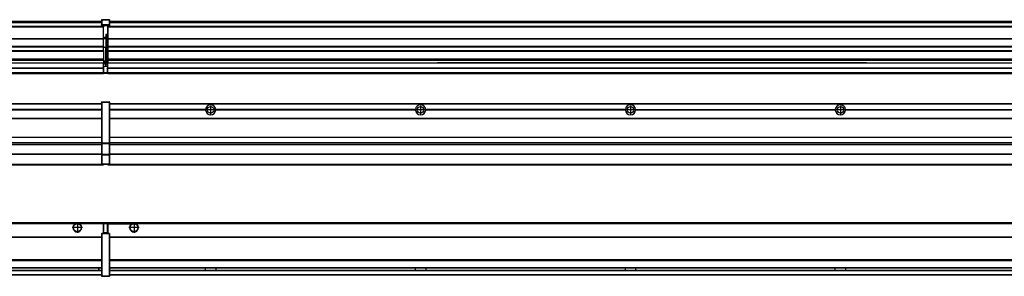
# Model space of a CAD drawing. Header units: inches. Extents: x -381 to 14628, y -418 to 176.
# Tile 22 of 36: x 3371 to 4309, y -154 to 90. Entities that reach past the tile are written whole.
import ezdxf

# ---------------------------------------------------------------- set-up
doc = ezdxf.new("R2010")
doc.units = ezdxf.units.IN
doc.linetypes.add('DOT_CENTER', pattern=[14, 12, -1, 0, -1])
doc.layers.add('1', color=7, linetype='Continuous')

# ---------------------------------------------------------------- blocks, each defined once
blk = doc.blocks.new('Modulos_intermedio__FL-14__2__19', base_point=(3455.18, -48.03))
at = {"color": 7, "linetype": 'Continuous'}
for p, q in [((3456.88, 10.47), (4849.18, 10.47)), ((3456.88, 10.22), (4849.18, 10.22)), ((3476.43, 10.47), (3476.48, 10.52)), ((3476.48, 10.52), (3483.88, 10.52)), ((3483.93, 10.47), (3483.88, 10.52)), ((3548.29, 4.77), (3456.88, 4.77)), ((3548.28, 4.47), (3456.88, 4.47)), ((3548.29, 4.17), (3456.88, 4.17)), ((3548.28, 4.47), (3548.29, 4.77)), ((3548.29, 4.17), (3548.28, 4.47)), ((3550.45, 6.05), (3550.45, 6.04)), ((3550.45, 2.91), (3550.45, 2.9)), ((3748.29, 4.77), (3558.07, 4.77)), ((3558.07, 4.77), (3558.08, 4.47)), ((3558.08, 4.47), (3558.07, 4.17)), ((3748.29, 4.17), (3558.07, 4.17)), ((3748.28, 4.47), (3558.08, 4.47)), ((3748.28, 4.47), (3748.29, 4.77)), ((3748.29, 4.17), (3748.28, 4.47)), ((3948.29, 4.77), (3758.07, 4.77)), ((3758.07, 4.77), (3758.08, 4.47)), ((3758.08, 4.47), (3758.07, 4.17)), ((3948.29, 4.17), (3758.07, 4.17)), ((3948.28, 4.47), (3758.08, 4.47)), ((3948.28, 4.47), (3948.29, 4.77)), ((3948.29, 4.17), (3948.28, 4.47)), ((3958.07, 4.77), (4148.29, 4.77)), ((3958.07, 4.77), (3958.08, 4.47)), ((3958.08, 4.47), (3958.07, 4.17)), ((4148.29, 4.17), (3958.07, 4.17)), ((4148.28, 4.47), (3958.08, 4.47)), ((4148.28, 4.47), (4148.29, 4.77)), ((4148.29, 4.17), (4148.28, 4.47)), ((4158.07, 4.77), (4158.08, 4.47)), ((4158.07, 4.77), (4348.29, 4.77)), ((4158.08, 4.47), (4158.07, 4.17)), ((4348.29, 4.17), (4158.07, 4.17)), ((4348.28, 4.47), (4158.08, 4.47)), ((3456.88, -3.53), (4849.18, -3.53)), ((3456.88, -3.78), (4849.18, -3.78)), ((4849.18, -4.03), (3456.88, -4.03)), ((3456.88, -21.53), (4849.18, -21.53)), ((3456.88, -21.78), (4849.18, -21.78)), ((3456.88, -26.73), (4849.18, -26.73)), ((3456.88, -26.82), (4849.18, -26.82)), ((3456.88, -28.37), (4849.18, -28.37)), ((3456.88, -28.53), (4849.18, -28.53)), ((3456.88, -28.65), (4849.18, -28.65)), ((4849.18, -38.02), (3456.88, -38.02)), ((4849.18, -38.11), (3456.88, -38.11)), ((3455.18, -47.53), (3455.18, -48.03)), ((3455.18, -48.03), (4851.18, -48.03)), ((3456.63, -47.53), (4849.43, -47.53))]:
    blk.add_line(p, q, dxfattribs=at)
for centre in [(3553.18, 4.47), (3753.18, 4.47), (3953.18, 4.47), (4153.18, 4.47)]:
    blk.add_circle(centre, 3.15, dxfattribs=at)
for centre, start, end in [((3553.18, 4.47), 3.5101, 176.4899), ((3553.18, 4.47), 183.51008, 356.48992), ((3753.18, 4.47), 3.5101, 176.4899), ((3753.18, 4.47), 183.51008, 356.48992), ((3953.18, 4.47), 3.5101, 176.4899), ((3953.18, 4.47), 183.51008, 356.48992), ((4153.18, 4.47), 3.5101, 176.4899), ((4153.18, 4.47), 183.51008, 356.48992)]:
    blk.add_arc(centre, 4.9, start, end, dxfattribs=at)
at = {"layer": '1', "color": 2, "linetype": 'DOT_CENTER'}
for p, q in [((3557.33, 4.47), (3549.03, 4.47)), ((3553.18, 8.62), (3553.18, 0.32)), ((3757.33, 4.47), (3749.03, 4.47)), ((3753.18, 8.62), (3753.18, 0.32)), ((3957.33, 4.47), (3949.03, 4.47)), ((3953.18, 8.62), (3953.18, 0.32)), ((4157.33, 4.47), (4149.03, 4.47)), ((4153.18, 8.62), (4153.18, 0.32))]:
    blk.add_line(p, q, dxfattribs=at)
blk = doc.blocks.new('Modulos_intermedio__FL-14___26', base_point=(2055.18, -48.03))
at = {"color": 7, "linetype": 'Continuous'}
for p, q in [((2056.88, 10.47), (3449.18, 10.47)), ((2056.88, 10.22), (3449.18, 10.22)), ((3422.43, 10.47), (3422.48, 10.52)), ((3422.48, 10.52), (3429.88, 10.52)), ((3429.93, 10.47), (3429.88, 10.52)), ((3449.18, 11.72), (3449.19, 11.79)), ((3449.18, 11.72), (3449.18, 11.47)), ((3449.18, 11.47), (3449.18, -27.21)), ((3449.18, 11.47), (3449.43, 11.47)), ((3449.19, 11.79), (3449.2, 11.82)), ((3449.2, 11.82), (3449.22, 11.86)), ((3449.22, 11.86), (3449.25, 11.9)), ((3449.25, 11.9), (3449.29, 11.93)), ((3449.29, 11.93), (3449.34, 11.96)), ((3449.34, 11.96), (3449.36, 11.96)), ((3449.36, 11.96), (3449.43, 11.97)), ((3449.43, 11.97), (3449.43, 11.47)), ((3449.43, 11.97), (3456.63, 11.97)), ((3456.63, 11.47), (3449.43, 11.47)), ((3449.43, 11.47), (3449.43, -27.21)), ((3456.63, 11.97), (3456.63, 11.47)), ((3456.7, 11.96), (3456.63, 11.97)), ((3456.88, 11.47), (3456.63, 11.47)), ((3456.63, 11.47), (3456.63, -27.21)), ((3456.72, 11.96), (3456.7, 11.96)), ((3456.76, 11.93), (3456.72, 11.96)), ((3456.8, 11.9), (3456.76, 11.93)), ((3456.84, 11.86), (3456.8, 11.9)), ((3456.86, 11.82), (3456.84, 11.86)), ((3456.87, 11.79), (3456.86, 11.82)), ((3456.88, 11.72), (3456.87, 11.79)), ((3456.88, 11.72), (3456.88, 11.47)), ((3456.88, 11.47), (3456.88, -27.21)), ((3449.18, 4.77), (3358.07, 4.77)), ((3449.18, 4.17), (3358.07, 4.17)), ((3449.18, 4.47), (3358.08, 4.47)), ((2056.88, -3.53), (3449.18, -3.53)), ((2056.88, -3.78), (3449.18, -3.78)), ((3449.18, -4.03), (2056.88, -4.03)), ((2056.88, -21.53), (3449.18, -21.53)), ((2056.88, -21.78), (3449.18, -21.78)), ((2056.88, -26.73), (3449.18, -26.73)), ((2056.88, -26.82), (3449.18, -26.82)), ((3449.18, -27.21), (3449.43, -27.21)), ((3449.18, -27.21), (3449.18, -27.52)), ((3449.18, -27.52), (3449.19, -27.54)), ((3449.18, -27.52), (3449.18, -38.19)), ((3449.19, -27.54), (3449.22, -27.57)), ((3449.22, -27.57), (3449.25, -27.59)), ((3449.25, -27.59), (3449.29, -27.6)), ((3449.29, -27.6), (3449.34, -27.61)), ((3449.34, -27.61), (3449.36, -27.61)), ((3449.36, -27.61), (3449.43, -27.62)), ((3449.43, -27.21), (3456.63, -27.21)), ((3449.43, -27.21), (3449.43, -27.62)), ((3449.43, -27.62), (3456.63, -27.62)), ((3449.43, -27.62), (3449.43, -38.3)), ((3456.63, -27.21), (3456.63, -27.62)), ((3456.88, -27.21), (3456.63, -27.21)), ((3456.7, -27.61), (3456.63, -27.62)), ((3456.63, -27.62), (3456.63, -38.3)), ((3456.72, -27.61), (3456.7, -27.61)), ((3456.76, -27.6), (3456.72, -27.61)), ((3456.8, -27.59), (3456.76, -27.6)), ((3456.84, -27.57), (3456.8, -27.59)), ((3456.87, -27.54), (3456.84, -27.57)), ((3456.88, -27.52), (3456.87, -27.54)), ((3456.88, -27.21), (3456.88, -27.52)), ((3456.88, -27.52), (3456.88, -38.19)), ((2056.88, -28.37), (3449.18, -28.37)), ((2056.88, -28.53), (3449.18, -28.53)), ((2056.88, -28.65), (3449.18, -28.65)), ((3449.18, -38.02), (2056.88, -38.02)), ((3449.18, -38.11), (2056.88, -38.11)), ((3449.18, -38.19), (3449.19, -38.22)), ((3449.18, -38.19), (3449.18, -38.71)), ((3449.18, -38.71), (3449.18, -47.03)), ((3449.18, -38.71), (3449.43, -38.71)), ((3449.19, -38.22), (3449.22, -38.25)), ((3449.22, -38.25), (3449.25, -38.27)), ((3449.25, -38.27), (3449.29, -38.28)), ((3449.29, -38.28), (3449.34, -38.29)), ((3449.34, -38.29), (3449.36, -38.29)), ((3449.36, -38.29), (3449.43, -38.3)), ((3456.63, -38.3), (3449.43, -38.3)), ((3449.43, -38.3), (3449.43, -38.71)), ((3449.43, -38.71), (3449.43, -47.03)), ((3456.63, -38.71), (3449.43, -38.71)), ((3456.7, -38.29), (3456.63, -38.3)), ((3456.63, -38.3), (3456.63, -38.71)), ((3456.88, -38.71), (3456.63, -38.71)), ((3456.63, -38.71), (3456.63, -47.03)), ((3456.72, -38.29), (3456.7, -38.29)), ((3456.76, -38.28), (3456.72, -38.29)), ((3456.8, -38.27), (3456.76, -38.28)), ((3456.84, -38.25), (3456.8, -38.27)), ((3456.87, -38.22), (3456.84, -38.25)), ((3456.88, -38.19), (3456.87, -38.22)), ((3456.88, -38.19), (3456.88, -38.71)), ((3456.88, -38.71), (3456.88, -47.03)), ((2055.18, -48.03), (3451.18, -48.03)), ((2056.63, -47.53), (3449.43, -47.53)), ((3449.18, -47.03), (3449.18, -47.28)), ((3449.18, -47.03), (3449.43, -47.03)), ((3449.18, -47.28), (3449.19, -47.34)), ((3449.19, -47.34), (3449.2, -47.37)), ((3449.2, -47.37), (3449.22, -47.41)), ((3449.22, -47.41), (3449.25, -47.45)), ((3449.25, -47.45), (3449.29, -47.49)), ((3449.29, -47.49), (3449.34, -47.51)), ((3449.34, -47.51), (3449.36, -47.52)), ((3449.36, -47.52), (3449.43, -47.53)), ((3449.43, -47.03), (3449.43, -47.53)), ((3449.43, -47.03), (3456.63, -47.03)), ((3449.43, -47.53), (3456.63, -47.53)), ((3451.18, -47.53), (3451.18, -48.03)), ((3456.88, -47.03), (3456.63, -47.03)), ((3456.63, -47.03), (3456.63, -47.53)), ((3456.7, -47.52), (3456.63, -47.53)), ((3456.72, -47.51), (3456.7, -47.52)), ((3456.76, -47.49), (3456.72, -47.51)), ((3456.8, -47.45), (3456.76, -47.49)), ((3456.84, -47.41), (3456.8, -47.45)), ((3456.86, -47.37), (3456.84, -47.41)), ((3456.87, -47.34), (3456.86, -47.37)), ((3456.88, -47.28), (3456.87, -47.34)), ((3456.88, -47.03), (3456.88, -47.28))]:
    blk.add_line(p, q, dxfattribs=at)
blk = doc.blocks.new('F-136__28', base_point=(621.12, -75.97))
for name, p in [('Modulos_intermedio__FL-14___26', (2055.18, -48.03)), ('Modulos_intermedio__FL-14__2__19', (3455.18, -48.03))]:
    blk.add_blockref(name, p)
blk = doc.blocks.new('Alzado2', base_point=(2889, -32))
blk.add_blockref('F-136__28', (621.12, -75.97))
blk = doc.blocks.new('Modulos_intermedio__FL-14__2__37', base_point=(3455.18, 38.97))
at = {"color": 7, "linetype": 'Continuous'}
for p, q in [((3455.18, 84.47), (3455.18, 83.99)), ((3456.88, 88.97), (4849.18, 88.97)), ((3456.88, 88.96), (4849.18, 88.96)), ((3456.88, 88.35), (4849.18, 88.35)), ((3456.88, 88.03), (4849.18, 88.03)), ((3456.88, 87.7), (4849.18, 87.7)), ((3455.18, 83.99), (3455.18, 83.97)), ((4851.18, 83.99), (3455.18, 83.99)), ((3455.18, 83.97), (3455.18, 83.47)), ((3455.18, 83.97), (4851.18, 83.97)), ((3455.18, 83.47), (3455.18, 72.41)), ((3455.18, 83.47), (4851.18, 83.47)), ((3455.18, 72.41), (3455.18, 72.16)), ((3455.18, 72.41), (4851.18, 72.41)), ((3455.18, 72.16), (4851.18, 72.16)), ((3455.18, 72.16), (3455.18, 64.79)), ((4851.18, 64.79), (3455.18, 64.79)), ((3455.18, 64.79), (3455.18, 64.54)), ((3455.18, 64.54), (3455.18, 60.91)), ((3455.18, 64.54), (4851.18, 64.54)), ((3455.18, 60.91), (3455.18, 60.41)), ((3455.18, 60.91), (4851.18, 60.91)), ((3455.18, 60.41), (4851.18, 60.41)), ((3455.18, 60.41), (3455.18, 59.42)), ((3455.18, 59.42), (3455.18, 53.15)), ((3455.18, 53.15), (3455.18, 51.48)), ((3455.18, 53.15), (4851.18, 53.15)), ((4851.18, 51.48), (3455.18, 51.48)), ((3455.18, 51.48), (3455.18, 51.37)), ((3455.18, 51.37), (3455.18, 49.19)), ((3455.18, 49.19), (3455.18, 49.16)), ((3455.18, 49.19), (3769.43, 49.19)), ((3455.18, 44.48), (3455.18, 49.16)), ((3455.18, 49.16), (3769.43, 49.16)), ((3778.18, 49.19), (3769.43, 49.19)), ((3769.43, 49.19), (3769.43, 49.18)), ((3769.43, 49.18), (3778.18, 49.18)), ((3769.43, 49.18), (3769.43, 49.16)), ((3769.43, 49.16), (3778.18, 49.16)), ((3778.18, 49.19), (3778.18, 49.18)), ((3969.43, 49.19), (3778.18, 49.19)), ((3778.18, 49.18), (3778.18, 49.16)), ((3778.18, 49.16), (3969.43, 49.16)), ((3969.43, 49.19), (3969.43, 49.18)), ((3978.18, 49.19), (3969.43, 49.19)), ((3969.43, 49.18), (3978.18, 49.18)), ((3969.43, 49.18), (3969.43, 49.16)), ((3969.43, 49.16), (3978.18, 49.16)), ((3978.18, 49.19), (3978.18, 49.18)), ((4169.43, 49.19), (3978.18, 49.19)), ((3978.18, 49.18), (3978.18, 49.16)), ((3978.18, 49.16), (4169.43, 49.16)), ((4178.18, 49.19), (4169.43, 49.19)), ((4169.43, 49.19), (4169.43, 49.18)), ((4169.43, 49.18), (4178.18, 49.18)), ((4169.43, 49.18), (4169.43, 49.16)), ((4169.43, 49.16), (4178.18, 49.16)), ((4178.18, 49.19), (4178.18, 49.18)), ((4178.18, 49.19), (4851.18, 49.19)), ((4178.18, 49.18), (4178.18, 49.16)), ((4178.18, 49.16), (4851.18, 49.16)), ((3455.18, 44.48), (3455.18, 44.04)), ((3455.18, 44.48), (4851.13, 44.48)), ((3455.18, 39.97), (3455.18, 44.04)), ((3455.18, 44.04), (4851.13, 44.04)), ((3455.18, 39.97), (3455.18, 39.47)), ((3455.18, 39.97), (4851.13, 39.97)), ((3455.18, 39.47), (3455.18, 39.22)), ((3455.18, 39.47), (4851.13, 39.47)), ((3455.18, 39.22), (3455.18, 38.97)), ((3455.18, 39.22), (4851.13, 39.22)), ((3455.18, 38.97), (4851.13, 38.97))]:
    blk.add_line(p, q, dxfattribs=at)
blk = doc.blocks.new('Modulos_intermedio__FL-14___44', base_point=(2055.18, 38.97))
at = {"color": 7, "linetype": 'Continuous'}
for p, q in [((2056.88, 88.97), (3449.18, 88.97)), ((2056.88, 88.96), (3449.18, 88.96)), ((2056.88, 88.35), (3449.18, 88.35)), ((2056.88, 88.03), (3449.18, 88.03)), ((2056.88, 87.7), (3449.18, 87.7)), ((3449.18, 90.22), (3449.19, 90.29)), ((3449.18, 90.22), (3449.2, 90.24)), ((3449.18, 90.16), (3449.18, 90.22)), ((3449.18, 90.22), (3449.18, 90.16)), ((3449.18, 90.16), (3449.18, 85.33)), ((3449.18, 85.33), (3449.19, 85.4)), ((3449.18, 85.33), (3449.18, 85.22)), ((3449.18, 85.22), (3449.19, 85.29)), ((3449.18, 85.22), (3449.18, 84.97)), ((3449.18, 84.97), (3449.43, 84.97)), ((3449.18, 84.97), (3449.18, 84.72)), ((3449.19, 84.66), (3449.18, 84.72)), ((3449.19, 90.29), (3449.2, 90.32)), ((3449.19, 85.4), (3449.2, 85.42)), ((3449.19, 85.29), (3449.2, 85.32)), ((3449.2, 84.63), (3449.19, 84.66)), ((3449.2, 90.32), (3449.22, 90.36)), ((3449.2, 90.24), (3449.22, 90.28)), ((3449.2, 85.42), (3449.22, 85.46)), ((3449.2, 85.32), (3449.22, 85.36)), ((3449.22, 84.59), (3449.2, 84.63)), ((3449.22, 90.36), (3449.25, 90.4)), ((3449.22, 90.28), (3449.25, 90.32)), ((3449.22, 85.46), (3449.25, 85.5)), ((3449.22, 85.36), (3449.25, 85.4)), ((3449.22, 85.36), (3449.25, 85.4)), ((3449.25, 84.55), (3449.22, 84.59)), ((3449.25, 90.4), (3449.29, 90.43)), ((3449.25, 90.32), (3449.29, 90.35)), ((3449.25, 85.5), (3449.29, 85.53)), ((3449.25, 85.4), (3449.34, 85.46)), ((3449.25, 85.4), (3449.29, 85.43)), ((3449.29, 84.51), (3449.25, 84.55)), ((3449.29, 90.43), (3449.34, 90.46)), ((3449.29, 90.35), (3449.34, 90.37)), ((3449.29, 85.53), (3449.34, 85.55)), ((3449.29, 85.43), (3449.34, 85.46)), ((3449.34, 84.49), (3449.29, 84.51)), ((3449.34, 90.46), (3449.36, 90.46)), ((3449.34, 90.37), (3449.36, 90.38)), ((3449.34, 85.55), (3449.36, 85.55)), ((3449.34, 85.46), (3449.36, 85.46)), ((3449.36, 84.48), (3449.34, 84.49)), ((3449.36, 90.46), (3449.43, 90.47)), ((3449.36, 90.38), (3449.43, 90.39)), ((3449.36, 85.55), (3449.43, 85.56)), ((3449.36, 85.46), (3449.43, 85.47)), ((3449.43, 84.47), (3449.36, 84.48)), ((3449.43, 90.47), (3456.63, 90.47)), ((3449.43, 90.47), (3449.43, 90.39)), ((3449.43, 90.39), (3456.63, 90.39)), ((3449.43, 90.39), (3449.43, 85.56)), ((3456.63, 85.56), (3449.43, 85.56)), ((3449.43, 85.56), (3449.43, 85.47)), ((3449.43, 85.47), (3449.43, 84.97)), ((3449.43, 85.47), (3456.63, 85.47)), ((3449.43, 84.97), (3451.18, 84.97)), ((3449.43, 84.97), (3449.43, 84.47)), ((3449.43, 84.47), (3451.18, 84.47)), ((3451.18, 84.97), (3454.88, 84.97)), ((3451.18, 84.97), (3451.18, 83.97)), ((3454.88, 84.97), (3456.63, 84.97)), ((3454.88, 84.97), (3454.88, 77.44)), ((3454.88, 84.47), (3456.63, 84.47)), ((3456.63, 90.47), (3456.63, 90.39)), ((3456.7, 90.46), (3456.63, 90.47)), ((3456.63, 90.39), (3456.63, 85.56)), ((3456.7, 90.38), (3456.63, 90.39)), ((3456.7, 85.55), (3456.63, 85.56)), ((3456.63, 85.56), (3456.63, 85.47)), ((3456.63, 85.47), (3456.63, 84.97)), ((3456.7, 85.46), (3456.63, 85.47)), ((3456.63, 84.97), (3456.63, 84.47)), ((3456.88, 84.97), (3456.63, 84.97)), ((3456.63, 84.47), (3456.7, 84.48)), ((3456.72, 90.46), (3456.7, 90.46)), ((3456.72, 90.37), (3456.7, 90.38)), ((3456.72, 85.55), (3456.7, 85.55)), ((3456.72, 85.46), (3456.7, 85.46)), ((3456.7, 84.48), (3456.72, 84.49)), ((3456.76, 90.43), (3456.72, 90.46)), ((3456.76, 90.35), (3456.72, 90.37)), ((3456.76, 85.53), (3456.72, 85.55)), ((3456.72, 85.46), (3456.76, 85.43)), ((3456.76, 85.43), (3456.72, 85.46)), ((3456.72, 84.49), (3456.76, 84.51)), ((3456.8, 90.4), (3456.76, 90.43)), ((3456.8, 90.32), (3456.76, 90.35)), ((3456.8, 85.5), (3456.76, 85.53)), ((3456.8, 85.4), (3456.76, 85.43)), ((3456.76, 84.51), (3456.8, 84.55)), ((3456.84, 90.36), (3456.8, 90.4)), ((3456.84, 90.28), (3456.8, 90.32)), ((3456.84, 85.46), (3456.8, 85.5)), ((3456.8, 85.4), (3456.84, 85.36)), ((3456.84, 85.36), (3456.8, 85.4)), ((3456.8, 84.55), (3456.84, 84.59)), ((3456.86, 90.32), (3456.84, 90.36)), ((3456.86, 90.24), (3456.84, 90.28)), ((3456.86, 85.42), (3456.84, 85.46)), ((3456.86, 85.32), (3456.84, 85.36)), ((3456.84, 84.59), (3456.86, 84.63)), ((3456.87, 90.29), (3456.86, 90.32)), ((3456.87, 90.22), (3456.86, 90.24)), ((3456.87, 85.4), (3456.86, 85.42)), ((3456.87, 85.29), (3456.86, 85.32)), ((3456.86, 84.63), (3456.87, 84.66)), ((3456.87, 90.22), (3456.87, 90.29)), ((3456.87, 90.22), (3456.88, 90.16)), ((3456.88, 90.16), (3456.87, 90.22)), ((3456.88, 85.33), (3456.87, 85.4)), ((3456.88, 85.22), (3456.87, 85.29)), ((3456.87, 84.66), (3456.88, 84.72)), ((3456.88, 90.16), (3456.88, 85.33)), ((3456.88, 85.33), (3456.88, 85.22)), ((3456.88, 85.22), (3456.88, 84.97)), ((3456.88, 84.97), (3456.88, 84.72)), ((3451.18, 83.99), (2055.18, 83.99)), ((2055.18, 83.97), (3451.18, 83.97)), ((2055.18, 83.47), (3451.18, 83.47)), ((3451.18, 83.97), (3451.18, 83.47)), ((3451.18, 72.41), (3451.18, 83.47)), ((3453.43, 76.45), (3453.43, 73.5)), ((3454.88, 76.45), (3453.43, 76.45)), ((3453.68, 76.45), (3453.68, 73.5)), ((3453.68, 76.3), (3454.88, 76.3)), ((3454.88, 79.65), (3455.18, 79.58)), ((3454.88, 78.12), (3455.18, 78.12)), ((3454.88, 77.6), (3455.18, 77.6)), ((3454.88, 77.44), (3455.18, 77.36)), ((3454.88, 76.45), (3455.18, 76.53)), ((3454.88, 76.3), (3454.88, 76.45)), ((3455.18, 76.3), (3454.88, 76.3)), ((3454.88, 63.97), (3454.88, 76.3)), ((2055.18, 72.41), (3451.18, 72.41)), ((2055.18, 72.16), (3451.18, 72.16)), ((3453.43, 73.5), (3451.18, 73.5)), ((3453.43, 73), (3451.18, 73)), ((3451.18, 72.5), (3453.43, 72.5)), ((3451.18, 72.41), (3451.18, 72.16)), ((3451.18, 64.79), (3451.18, 72.16)), ((3453.43, 73.5), (3453.68, 73.5)), ((3453.43, 73), (3453.43, 73.5)), ((3453.43, 73), (3453.43, 72.5)), ((3453.68, 72.5), (3453.43, 72.5)), ((3453.43, 72.5), (3453.43, 63.97)), ((3453.68, 73.19), (3453.67, 73.21)), ((3453.68, 73.25), (3453.68, 73.5)), ((3453.68, 73.19), (3453.68, 72.5)), ((3453.68, 63.97), (3453.68, 72.5)), ((3451.18, 64.79), (2055.18, 64.79)), ((2055.18, 64.54), (3451.18, 64.54)), ((2055.18, 60.91), (3451.18, 60.91)), ((2055.18, 60.41), (3451.18, 60.41)), ((3451.18, 64.79), (3451.18, 64.54)), ((3451.18, 60.91), (3451.18, 64.54)), ((3453.43, 63.97), (3451.18, 63.97)), ((3451.18, 60.91), (3451.18, 60.41)), ((3451.18, 60.41), (3451.18, 59.42)), ((3451.18, 59.42), (3451.18, 53.15)), ((3453.43, 50.98), (3453.43, 63.97)), ((3453.43, 63.97), (3453.68, 63.97)), ((3453.68, 63.97), (3454.88, 63.97)), ((3453.68, 50.98), (3453.68, 63.97)), ((3454.88, 49.58), (3454.88, 63.97)), ((3455.18, 63.97), (3454.88, 63.97)), ((2055.18, 53.15), (3451.18, 53.15)), ((3451.18, 51.48), (2055.18, 51.48)), ((2778.18, 49.19), (3451.18, 49.19)), ((2778.18, 49.16), (3451.18, 49.16)), ((3451.13, 44.48), (3451.13, 47.58)), ((3451.13, 47.58), (3451.18, 47.58)), ((3451.18, 53.15), (3451.18, 51.48)), ((3451.18, 51.48), (3451.18, 51.37)), ((3451.18, 51.37), (3451.18, 49.19)), ((3453.43, 50.98), (3451.18, 50.98)), ((3453.43, 49.98), (3451.18, 49.98)), ((3451.18, 49.19), (3451.18, 49.16)), ((3451.18, 47.58), (3451.18, 49.16)), ((3453.43, 48.98), (3451.18, 48.98)), ((3453.43, 47.91), (3451.18, 47.91)), ((3451.18, 46), (3451.18, 47.58)), ((3453.43, 49.98), (3453.43, 50.98)), ((3453.43, 50.98), (3453.68, 50.98)), ((3453.43, 49.98), (3453.43, 48.98)), ((3453.43, 47.91), (3453.43, 48.98)), ((3453.68, 48.98), (3453.43, 48.98)), ((3453.43, 46), (3453.43, 47.91)), ((3453.43, 47.91), (3453.52, 47.89)), ((3453.52, 47.89), (3453.6, 47.83)), ((3453.6, 47.83), (3453.66, 47.75)), ((3453.66, 47.75), (3453.68, 47.66)), ((3453.68, 49.73), (3453.68, 50.98)), ((3453.68, 49.73), (3453.68, 48.98)), ((3453.68, 49.58), (3454.88, 49.58)), ((3453.68, 47.66), (3453.68, 48.98)), ((3453.68, 48.93), (3454.88, 48.93)), ((3453.68, 46), (3453.68, 47.66)), ((3455.18, 49.58), (3454.88, 49.58)), ((3454.88, 48.93), (3454.88, 49.58)), ((3454.88, 48.93), (3454.88, 47.33)), ((3454.88, 48.93), (3455.18, 48.85)), ((3454.88, 47.33), (3454.88, 46)), ((2055.18, 44.48), (3451.13, 44.48)), ((2055.18, 44.04), (3451.13, 44.04)), ((2055.18, 39.97), (3451.13, 39.97)), ((2055.18, 39.47), (3451.13, 39.47)), ((2055.18, 39.22), (3451.13, 39.22)), ((2055.18, 38.97), (3451.13, 38.97)), ((3451.13, 45.47), (3451.18, 45.48)), ((3451.13, 44.48), (3451.18, 44.48)), ((3451.13, 44.48), (3451.13, 44.04)), ((3451.13, 39.97), (3451.13, 44.04)), ((3451.18, 40.48), (3451.13, 40.48)), ((3451.13, 39.97), (3451.13, 39.47)), ((3451.13, 39.22), (3451.13, 39.47)), ((3451.13, 39.22), (3451.13, 38.97)), ((3451.18, 46), (3451.18, 39.97)), ((3451.18, 46), (3453.43, 46)), ((3451.18, 39.97), (3451.18, 39.47)), ((3451.18, 39.97), (3454.63, 39.97)), ((3451.18, 39.47), (3454.63, 39.47)), ((3453.43, 46), (3454.88, 46)), ((3455.18, 45.08), (3454.63, 44.93)), ((3454.63, 44.93), (3454.63, 39.97)), ((3454.88, 39.97), (3454.63, 39.97)), ((3454.63, 39.97), (3454.63, 39.47)), ((3455.18, 45.92), (3454.88, 46)), ((3454.88, 45), (3455.18, 45.08)), ((3454.88, 45), (3454.88, 39.97)), ((3454.88, 44.81), (3455.18, 44.87)), ((3454.88, 41.31), (3455.18, 41.37)), ((3454.88, 40.83), (3455.18, 40.91)), ((3454.88, 39.97), (3454.88, 39.72))]:
    blk.add_line(p, q, dxfattribs=at)
for centre, start, end in [((3453.43, 73.25), 270, 0), ((3453.43, 49.73), 0, 90), ((3454.63, 39.72), 270, 0)]:
    blk.add_arc(centre, 0.25, start, end, dxfattribs=at)
blk = doc.blocks.new('F-136__46', base_point=(621.12, 38.97))
for name, p in [('Modulos_intermedio__FL-14___44', (2055.18, 38.97)), ('Modulos_intermedio__FL-14__2__37', (3455.18, 38.97))]:
    blk.add_blockref(name, p)
blk = doc.blocks.new('Inferior2', base_point=(2889, 64.72))
blk.add_blockref('F-136__46', (621.12, 38.97))
blk = doc.blocks.new('Modulos_intermedio__FL-14__2__55', base_point=(3455.18, -154.47))
at = {"color": 7, "linetype": 'Continuous'}
for p, q in [((3455.18, -102.97), (3455.18, -104.47)), ((3455.18, -102.97), (4851.13, -102.97)), ((3455.18, -104.47), (3455.18, -113.47)), ((3455.18, -104.47), (3477.77, -104.47)), ((3477.77, -104.47), (3478.72, -103.98)), ((3478.72, -103.98), (3480.18, -103.72)), ((3480.18, -103.72), (3481.63, -103.98)), ((3481.63, -103.98), (3482.59, -104.47)), ((4823.77, -104.47), (3482.59, -104.47)), ((3456.88, -116.72), (4849.18, -116.72)), ((3456.88, -116.97), (4849.18, -116.97)), ((4849.18, -117.22), (3456.88, -117.22)), ((4849.18, -138.72), (3456.88, -138.72)), ((4849.18, -138.97), (3456.88, -138.97)), ((3456.88, -139.22), (4849.18, -139.22)), ((3456.88, -145.97), (4849.18, -145.97)), ((3456.88, -146.22), (4849.18, -146.22)), ((3456.88, -148.72), (4849.18, -148.72)), ((3456.88, -148.97), (4849.18, -148.97)), ((3548.28, -146.3), (3548.28, -146.22)), ((3548.28, -146.59), (3548.28, -146.3)), ((3548.29, -147.23), (3548.28, -146.59)), ((3548.28, -148.6), (3548.29, -147.56)), ((3548.28, -148.72), (3548.28, -148.6)), ((3548.29, -147.56), (3548.29, -147.23)), ((3558.08, -146.52), (3558.07, -147.23)), ((3558.07, -147.23), (3558.07, -147.72)), ((3558.07, -147.72), (3558.08, -148.43)), ((3558.08, -146.22), (3558.08, -146.3)), ((3558.08, -146.3), (3558.08, -146.52)), ((3558.08, -148.43), (3558.08, -148.65)), ((3558.08, -148.65), (3558.08, -148.72)), ((3748.28, -146.3), (3748.28, -146.22)), ((3748.28, -146.52), (3748.28, -146.3)), ((3748.29, -147.23), (3748.28, -146.52)), ((3748.28, -148.43), (3748.29, -147.72)), ((3748.28, -148.65), (3748.28, -148.43)), ((3748.28, -148.72), (3748.28, -148.65)), ((3748.29, -147.72), (3748.29, -147.23)), ((3758.08, -146.52), (3758.07, -147.23)), ((3758.07, -147.23), (3758.07, -147.72)), ((3758.07, -147.72), (3758.08, -148.43)), ((3758.08, -146.22), (3758.08, -146.3)), ((3758.08, -146.3), (3758.08, -146.52)), ((3758.08, -148.43), (3758.08, -148.65)), ((3758.08, -148.65), (3758.08, -148.72)), ((3948.28, -146.3), (3948.28, -146.22)), ((3948.28, -146.52), (3948.28, -146.3)), ((3948.29, -147.23), (3948.28, -146.52)), ((3948.28, -148.43), (3948.29, -147.72)), ((3948.28, -148.65), (3948.28, -148.43)), ((3948.28, -148.72), (3948.28, -148.65)), ((3948.29, -147.72), (3948.29, -147.23)), ((3958.08, -146.3), (3958.07, -146.98)), ((3958.07, -146.98), (3958.07, -147.72)), ((3958.07, -147.72), (3958.08, -148.43)), ((3958.08, -146.22), (3958.08, -146.3)), ((3958.08, -148.43), (3958.08, -148.65)), ((3958.08, -148.65), (3958.08, -148.72)), ((4148.28, -146.3), (4148.28, -146.22)), ((4148.28, -146.52), (4148.28, -146.3)), ((4148.29, -147.23), (4148.28, -146.52)), ((4148.28, -148.43), (4148.29, -147.72)), ((4148.28, -148.65), (4148.28, -148.43)), ((4148.28, -148.72), (4148.28, -148.65)), ((4148.29, -147.72), (4148.29, -147.23)), ((4158.08, -146.3), (4158.07, -146.98)), ((4158.07, -146.98), (4158.07, -147.23)), ((4158.07, -147.23), (4158.07, -147.72)), ((4158.07, -147.72), (4158.08, -148.43)), ((4158.08, -146.22), (4158.08, -146.3)), ((4158.08, -148.43), (4158.08, -148.65)), ((4158.08, -148.65), (4158.08, -148.72)), ((3456.88, -152.72), (4849.18, -152.72)), ((3456.88, -152.97), (4849.18, -152.97))]:
    blk.add_line(p, q, dxfattribs=at)
for radius in [4, 3.7]:
    blk.add_circle((3480.18, -107.97), radius, dxfattribs=at)
blk.add_arc((3480.18, -107.97), 4.25, 124.56032, 55.43968, dxfattribs=at)
at = {"layer": '1', "color": 2, "linetype": 'DOT_CENTER'}
for p, q in [((3480.18, -102.97), (3480.18, -112.97)), ((3485.18, -107.97), (3475.18, -107.97))]:
    blk.add_line(p, q, dxfattribs=at)
blk = doc.blocks.new('Modulos_intermedio__FL-14___60', base_point=(2055.18, -154.47))
at = {"color": 7, "linetype": 'Continuous'}
for p, q in [((2055.18, -102.97), (3451.13, -102.97)), ((3451.13, -104.47), (3451.13, -102.97)), ((3423.77, -104.47), (2082.59, -104.47)), ((3424.72, -103.98), (3423.77, -104.47)), ((3426.18, -103.72), (3424.72, -103.98)), ((3427.63, -103.98), (3426.18, -103.72)), ((3428.59, -104.47), (3427.63, -103.98)), ((3451.13, -104.47), (3428.59, -104.47)), ((3451.13, -111.58), (3451.13, -104.47)), ((3451.18, -104.48), (3451.13, -104.48)), ((3451.18, -105.48), (3451.13, -105.48)), ((3451.13, -109.47), (3451.18, -109.48)), ((3451.18, -111.58), (3451.13, -111.58)), ((3454.63, -103.47), (3451.18, -103.47)), ((3451.18, -103.47), (3451.18, -103.97)), ((3451.18, -103.97), (3454.63, -103.97)), ((3451.18, -103.97), (3451.18, -111.58)), ((3451.18, -113.47), (3451.18, -111.58)), ((3454.63, -103.47), (3454.63, -103.97)), ((3454.88, -103.97), (3454.63, -103.97)), ((3454.63, -103.97), (3454.63, -112.97)), ((3454.88, -103.72), (3454.88, -103.97)), ((3454.88, -103.97), (3454.88, -112.97)), ((3454.88, -104.83), (3455.18, -104.91)), ((3454.88, -106.47), (3455.18, -106.47)), ((3454.88, -107.48), (3455.18, -107.48)), ((3454.88, -111.93), (3455.18, -112.01)), ((2056.88, -116.72), (3449.18, -116.72)), ((2056.88, -116.97), (3449.18, -116.97)), ((3449.18, -117.22), (2056.88, -117.22)), ((3449.18, -113.72), (3449.19, -113.66)), ((3449.18, -113.72), (3449.18, -113.97)), ((3449.18, -113.97), (3449.43, -113.97)), ((3449.18, -113.97), (3449.18, -153.97)), ((3449.19, -113.66), (3449.2, -113.63)), ((3449.2, -113.63), (3449.22, -113.59)), ((3449.22, -113.59), (3449.25, -113.55)), ((3449.25, -113.55), (3449.29, -113.51)), ((3449.29, -113.51), (3449.34, -113.49)), ((3449.34, -113.49), (3449.36, -113.48)), ((3449.36, -113.48), (3449.43, -113.47)), ((3449.43, -113.47), (3449.43, -113.97)), ((3451.18, -113.47), (3449.43, -113.47)), ((3449.43, -113.97), (3449.43, -153.97)), ((3456.63, -113.97), (3449.43, -113.97)), ((3454.63, -112.97), (3451.18, -112.97)), ((3454.88, -113.47), (3451.18, -113.47)), ((3454.88, -112.97), (3454.63, -112.97)), ((3454.63, -112.97), (3454.63, -113.47)), ((3454.88, -112.97), (3454.88, -113.26)), ((3454.88, -113.26), (3454.88, -113.47)), ((3456.63, -113.47), (3454.88, -113.47)), ((3456.63, -113.47), (3456.63, -113.97)), ((3456.7, -113.48), (3456.63, -113.47)), ((3456.63, -113.97), (3456.63, -153.97)), ((3456.88, -113.97), (3456.63, -113.97)), ((3456.72, -113.49), (3456.7, -113.48)), ((3456.76, -113.51), (3456.72, -113.49)), ((3456.8, -113.55), (3456.76, -113.51)), ((3456.84, -113.59), (3456.8, -113.55)), ((3456.86, -113.63), (3456.84, -113.59)), ((3456.87, -113.66), (3456.86, -113.63)), ((3456.88, -113.72), (3456.87, -113.66)), ((3456.88, -113.72), (3456.88, -113.97)), ((3456.88, -113.97), (3456.88, -153.97)), ((3449.18, -138.72), (2056.88, -138.72)), ((3449.18, -138.97), (2056.88, -138.97)), ((2056.88, -139.22), (3449.18, -139.22)), ((2056.88, -145.97), (3449.18, -145.97)), ((2056.88, -146.22), (3449.18, -146.22)), ((2056.88, -148.72), (3449.18, -148.72)), ((2056.88, -148.97), (3449.18, -148.97)), ((3446.18, -146.65), (3446.24, -146.4)), ((3446.18, -146.65), (3446.18, -147.16)), ((3446.18, -147.16), (3446.18, -148.23)), ((3446.18, -148.23), (3446.24, -148.55)), ((3446.24, -146.4), (3446.46, -146.22)), ((3446.24, -148.55), (3446.46, -148.72)), ((3446.6, -146.22), (3446.6, -146.26)), ((3446.6, -146.26), (3446.6, -146.97)), ((3446.6, -146.97), (3446.6, -148.69)), ((3446.6, -148.69), (3446.6, -148.72)), ((2056.88, -152.72), (3449.18, -152.72)), ((2056.88, -152.97), (3449.18, -152.97)), ((3449.18, -153.97), (3449.18, -154.22)), ((3449.18, -153.97), (3449.43, -153.97)), ((3449.18, -154.22), (3449.19, -154.29)), ((3449.19, -154.29), (3449.2, -154.32)), ((3449.2, -154.32), (3449.22, -154.36)), ((3449.22, -154.36), (3449.25, -154.4)), ((3449.25, -154.4), (3449.29, -154.43)), ((3449.29, -154.43), (3449.34, -154.46)), ((3449.34, -154.46), (3449.36, -154.46)), ((3449.36, -154.46), (3449.43, -154.47)), ((3449.43, -153.97), (3449.43, -154.47)), ((3449.43, -153.97), (3456.63, -153.97)), ((3456.63, -154.47), (3449.43, -154.47)), ((3456.63, -153.97), (3456.63, -154.47)), ((3456.88, -153.97), (3456.63, -153.97)), ((3456.7, -154.46), (3456.63, -154.47)), ((3456.72, -154.46), (3456.7, -154.46)), ((3456.76, -154.43), (3456.72, -154.46)), ((3456.8, -154.4), (3456.76, -154.43)), ((3456.84, -154.36), (3456.8, -154.4)), ((3456.86, -154.32), (3456.84, -154.36)), ((3456.87, -154.29), (3456.86, -154.32)), ((3456.88, -154.22), (3456.87, -154.29)), ((3456.88, -153.97), (3456.88, -154.22))]:
    blk.add_line(p, q, dxfattribs=at)
for radius in [4, 3.7]:
    blk.add_circle((3426.18, -107.97), radius, dxfattribs=at)
for centre, radius, start, end in [((3426.18, -107.97), 4.25, 124.56032, 55.43968), ((3454.63, -103.72), 0.25, 0, 90)]:
    blk.add_arc(centre, radius, start, end, dxfattribs=at)
at = {"layer": '1', "color": 2, "linetype": 'DOT_CENTER'}
for p, q in [((3426.18, -102.97), (3426.18, -112.97)), ((3431.18, -107.97), (3421.18, -107.97))]:
    blk.add_line(p, q, dxfattribs=at)
blk = doc.blocks.new('F-136__62', base_point=(621.12, -154.47))
for name, p in [('Modulos_intermedio__FL-14___60', (2055.18, -154.47)), ('Modulos_intermedio__FL-14__2__55', (3455.18, -154.47))]:
    blk.add_blockref(name, p)
blk = doc.blocks.new('Superior1', base_point=(2889, -128.72))
blk.add_blockref('F-136__62', (621.12, -154.47))

msp = doc.modelspace()

# ---------------------------------------------------------------- block references
for name, p in [('Inferior2', (2889, 64.72)), ('Alzado2', (2889, -32)), ('Superior1', (2889, -128.72))]:
    msp.add_blockref(name, p)

doc.saveas('drawing.dxf')
